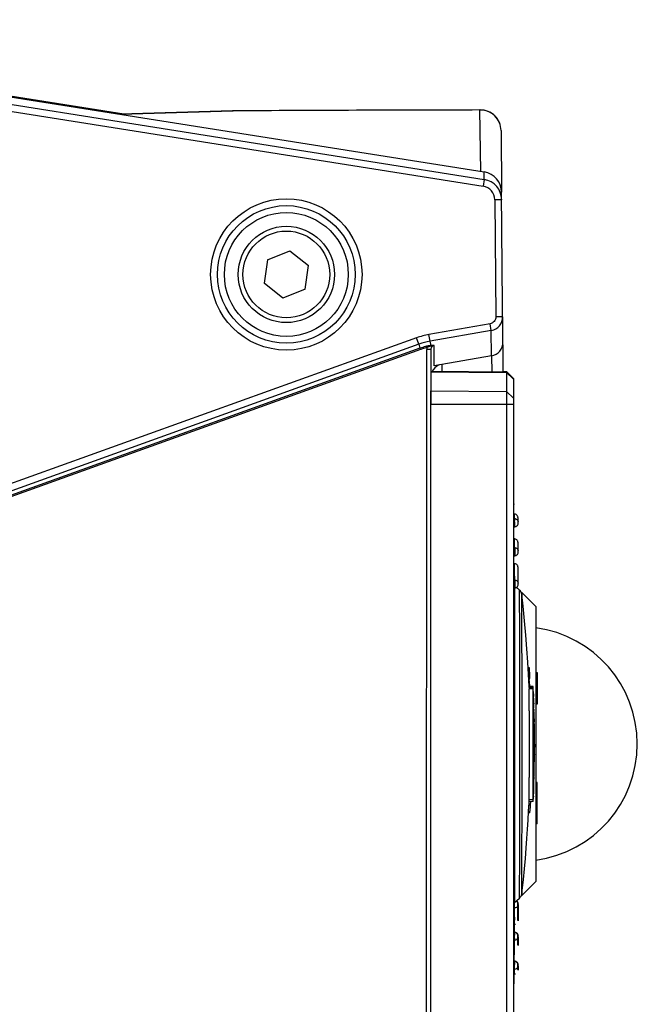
# Model space of a CAD drawing. Header units: millimetres. Extents: x 0 to 420, y 0 to 297.
# Tile 129 of 136: x 354.47 to 363.45, y 186.62 to 200.92. Entities that reach past the tile are written whole.
import ezdxf

# ---------------------------------------------------------------- set-up
doc = ezdxf.new("R2010")
doc.units = ezdxf.units.MM
doc.header["$LTSCALE"] = 23.1
doc.layers.get('0').update_dxf_attribs({"linetype": 'CONTINUOUS'})
doc.layers.add('02___PRT_ALL_AXES', color=7, linetype='CONTINUOUS')

msp = doc.modelspace()

# ---------------------------------------------------------------- linework, layer by layer
at = {"color": 7, "linetype": 'Continuous'}
for p, q in [((347.275, 200.924), (361.2201, 198.7121)), ((347.271, 200.8154), (361.2211, 198.6026)), ((347.2553, 200.7167), (361.2054, 198.5039)), ((355.9842, 199.5522), (350.136, 200.4784)), ((355.933, 199.5495), (357.5666, 199.5991)), ((357.5645, 199.5992), (355.9332, 199.5507)), ((355.9332, 199.5507), (357.5666, 199.5991)), ((357.5645, 199.5992), (357.5666, 199.5991)), ((357.5666, 199.5991), (357.5722, 199.5994)), ((361.1585, 199.6119), (361.1646, 199.6121)), ((361.1728, 198.7196), (361.1585, 199.6119)), ((361.4651, 199.3148), (361.473, 198.4181)), ((361.2211, 198.6026), (361.2054, 198.5039)), ((361.2211, 198.6026), (361.2201, 198.7121)), ((361.4741, 198.3088), (361.3741, 198.3079)), ((361.3741, 198.3079), (361.3885, 196.606)), ((361.4916, 196.2408), (361.4731, 198.4181)), ((358.0731, 197.437), (358.0232, 197.0942)), ((358.0731, 197.437), (358.395, 197.5651)), ((358.395, 197.5651), (358.6669, 197.3505)), ((358.6169, 197.0077), (358.6669, 197.3505)), ((358.2951, 196.8795), (358.0232, 197.0942)), ((358.6169, 197.0077), (358.2951, 196.8795)), ((361.4885, 196.6068), (361.3885, 196.606)), ((361.4958, 195.8008), (361.4888, 196.6068)), ((361.3058, 196.5058), (360.4179, 196.3495)), ((361.323, 196.4081), (361.3058, 196.5058)), ((360.2376, 196.3016), (354.2025, 194.1305)), ((360.2712, 196.2082), (360.2376, 196.3016)), ((360.4351, 196.2517), (360.4179, 196.3495)), ((361.323, 196.4081), (360.4351, 196.2517)), ((361.3261, 196.0406), (361.323, 196.4081)), ((360.2712, 196.2082), (354.2361, 194.0371)), ((360.2869, 196.1493), (354.2822, 193.9892)), ((360.2712, 196.2082), (360.2869, 196.1493)), ((360.2869, 196.1493), (360.2936, 196.1306)), ((360.3915, 196.1805), (360.3833, 196.1785)), ((360.3833, 196.1785), (360.388, 196.1592)), ((360.4515, 196.19), (360.4351, 196.2517)), ((360.4944, 195.8941), (360.4945, 196.1918)), ((360.2936, 196.1306), (354.2889, 193.9705)), ((360.3805, 177.3814), (360.3848, 196.1313)), ((360.4448, 196.1313), (360.3848, 196.1313)), ((360.4448, 196.1313), (360.4446, 195.3333)), ((361.3261, 196.0406), (360.4944, 195.8941)), ((361.3267, 196.0408), (361.3288, 195.8031)), ((360.6103, 195.8094), (360.6103, 195.9145)), ((361.5459, 195.8012), (360.445, 195.8108)), ((360.445, 195.8094), (361.5459, 195.7998)), ((361.4957, 195.8108), (361.545, 195.8108)), ((361.545, 195.8094), (361.4957, 195.8094)), ((361.645, 195.7108), (361.545, 195.8108)), ((361.545, 195.8108), (361.545, 195.8012)), ((361.645, 195.7101), (361.545, 195.8094)), ((361.645, 195.7012), (361.5459, 195.8012)), ((361.5459, 195.8012), (361.5459, 177.1097)), ((361.645, 195.7006), (361.5459, 195.7998)), ((361.645, 195.7108), (361.645, 177.2001)), ((360.445, 195.5318), (361.5459, 195.5223)), ((360.445, 177.1001), (360.445, 195.5318)), ((361.645, 195.423), (361.5459, 195.5223)), ((361.645, 195.3333), (360.445, 195.3333)), ((361.6525, 193.8783), (361.6525, 193.879)), ((361.6525, 193.8771), (361.6525, 193.8783)), ((361.6526, 193.8742), (361.6525, 193.8771)), ((361.6526, 193.8632), (361.6526, 193.8742)), ((361.6527, 193.8429), (361.6526, 193.8632)), ((361.6614, 193.7388), (361.6514, 193.7388)), ((361.6528, 193.8363), (361.6527, 193.8429)), ((361.6528, 193.8316), (361.6528, 193.8363)), ((361.6528, 193.8266), (361.6528, 193.8316)), ((361.6528, 193.8213), (361.6528, 193.8266)), ((361.6528, 193.8157), (361.6528, 193.8213)), ((361.6528, 193.8098), (361.6528, 193.8157)), ((361.6626, 193.675), (361.6526, 193.675)), ((361.6531, 193.666), (361.653, 193.7035)), ((361.6548, 191.6724), (361.6531, 193.6659)), ((361.6626, 193.675), (361.6624, 193.6945)), ((361.6626, 193.675), (361.6626, 193.6495)), ((361.6626, 193.6279), (361.6626, 193.6046)), ((361.7116, 193.6883), (361.7115, 193.6895)), ((361.7117, 193.687), (361.7116, 193.6883)), ((361.7117, 193.6855), (361.7117, 193.687)), ((361.7118, 193.6831), (361.7117, 193.6855)), ((361.7119, 193.6792), (361.7118, 193.6831)), ((361.712, 193.6717), (361.7119, 193.6792)), ((361.7122, 193.6586), (361.712, 193.6717)), ((361.7125, 193.6264), (361.7122, 193.6586)), ((361.7125, 193.6264), (361.7125, 193.626)), ((361.7125, 193.6062), (361.7126, 193.6142)), ((361.7125, 193.6063), (361.7125, 193.6062)), ((361.6525, 193.5562), (361.6625, 193.5562)), ((361.6614, 193.379), (361.6514, 193.379)), ((361.7116, 193.3282), (361.7115, 193.3295)), ((361.7116, 193.327), (361.7116, 193.3282)), ((361.7117, 193.3248), (361.7116, 193.327)), ((361.7118, 193.3214), (361.7117, 193.3248)), ((361.7119, 193.3161), (361.7118, 193.3214)), ((361.7121, 193.3047), (361.7119, 193.3161)), ((361.7121, 193.3012), (361.7121, 193.3047)), ((361.7125, 193.2626), (361.7121, 193.3012)), ((361.6629, 193.2531), (361.6529, 193.2531)), ((361.6529, 193.1357), (361.6629, 193.1357)), ((361.6629, 193.2531), (361.663, 193.1786)), ((361.7127, 193.2352), (361.7125, 193.2626)), ((361.7129, 193.2052), (361.7127, 193.2352)), ((361.7129, 193.2039), (361.7129, 193.2052)), ((361.7129, 193.1856), (361.7129, 193.1928)), ((361.7129, 193.186), (361.7129, 193.1856)), ((361.6614, 193.019), (361.6536, 193.019)), ((361.6628, 192.9002), (361.6627, 192.9134)), ((361.6633, 192.7834), (361.6628, 192.9002)), ((361.7116, 192.9681), (361.7115, 192.9694)), ((361.7116, 192.9666), (361.7116, 192.9681)), ((361.7117, 192.9642), (361.7116, 192.9666)), ((361.7118, 192.9601), (361.7117, 192.9642)), ((361.7119, 192.9522), (361.7118, 192.9601)), ((361.7121, 192.9435), (361.7119, 192.9522)), ((361.7124, 192.905), (361.7121, 192.9435)), ((361.7127, 192.8681), (361.7124, 192.905)), ((361.7128, 192.8553), (361.7127, 192.8681)), ((361.7128, 192.8417), (361.7128, 192.8553)), ((361.6533, 192.7834), (361.6633, 192.7834)), ((361.6633, 192.7834), (361.6634, 192.7042)), ((361.7129, 192.8272), (361.7128, 192.8417)), ((361.713, 192.8172), (361.7129, 192.8272)), ((361.713, 192.8068), (361.713, 192.8172)), ((361.7131, 192.7961), (361.713, 192.8068)), ((361.7132, 192.7679), (361.7131, 192.7794)), ((361.7132, 192.7561), (361.7132, 192.7679)), ((361.7133, 192.738), (361.7132, 192.7561)), ((361.7133, 192.7363), (361.7133, 192.7378)), ((361.7133, 192.7195), (361.7133, 192.7186)), ((361.6533, 192.6687), (361.6633, 192.6687)), ((361.6633, 192.6641), (361.6632, 192.6699)), ((361.7335, 192.6371), (361.688, 192.6776)), ((361.7335, 192.636), (361.6887, 192.6759)), ((361.7335, 192.637), (361.7335, 192.6371)), ((361.7595, 192.6001), (361.7574, 192.6051)), ((361.759, 192.6001), (361.769, 192.6001)), ((361.969, 192.4001), (361.769, 192.6001)), ((361.769, 192.6001), (361.769, 192.5488)), ((361.969, 192.4001), (361.969, 188.4001)), ((361.6659, 191.7303), (361.6651, 192.209)), ((361.6659, 191.718), (361.6659, 191.7303)), ((361.6659, 191.7136), (361.6659, 191.718)), ((361.6659, 191.6734), (361.6659, 191.7137)), ((361.8764, 191.5084), (361.8587, 191.5084)), ((361.969, 191.4401), (361.989, 191.4401)), ((361.989, 191.4401), (361.989, 190.9763)), ((361.885, 191.3503), (361.8673, 191.3503)), ((361.8702, 191.3504), (361.8733, 191.3298)), ((361.8702, 191.3504), (361.8733, 191.3298)), ((361.8742, 191.2035), (361.872, 191.2036)), ((361.8742, 191.2035), (361.872, 191.2036)), ((361.9328, 191.2333), (361.8727, 191.2333)), ((361.873, 191.2333), (361.8728, 191.237)), ((361.9331, 191.2212), (361.873, 191.2212)), ((361.873, 191.2212), (361.8732, 191.214)), ((361.8732, 191.214), (361.8736, 191.203)), ((361.9321, 191.2012), (361.8742, 191.2035)), ((361.8867, 191.2352), (361.8869, 191.2333)), ((361.9324, 191.1011), (361.9321, 191.2012)), ((361.9331, 191.2212), (361.933, 191.2233)), ((361.9331, 191.2212), (361.933, 191.2233)), ((361.9332, 191.2176), (361.9331, 191.2212)), ((361.9335, 191.2066), (361.9332, 191.2176)), ((361.9338, 191.1993), (361.9335, 191.2066)), ((361.9353, 191.1588), (361.9351, 191.165)), ((361.9361, 191.1404), (361.9353, 191.1588)), ((361.9365, 191.1281), (361.9361, 191.1404)), ((361.989, 191.1728), (361.969, 191.1728)), ((361.9328, 190.8794), (361.9324, 191.1011)), ((361.9378, 191.0961), (361.9354, 191.0961)), ((361.9392, 191.0616), (361.9355, 191.0616)), ((361.9408, 191.022), (361.9356, 191.022)), ((361.9416, 191.0046), (361.9357, 191.0046)), ((361.9421, 190.9945), (361.9357, 190.9945)), ((361.9422, 190.9918), (361.9357, 190.9918)), ((361.9365, 191.1281), (361.9376, 191.1015)), ((361.9376, 191.1015), (361.9381, 191.0903)), ((361.9388, 191.0731), (361.9381, 191.0903)), ((361.9395, 191.0549), (361.9388, 191.0731)), ((361.9412, 190.9918), (361.9415, 190.983)), ((361.9417, 191.0029), (361.9416, 191.0046)), ((361.8726, 190.8827), (361.8728, 190.399)), ((361.9329, 190.7928), (361.9328, 190.8794)), ((361.9415, 190.983), (361.9357, 190.983)), ((361.9357, 190.9687), (361.9424, 190.9687)), ((361.9437, 190.9245), (361.9358, 190.9245)), ((361.9435, 190.9217), (361.9358, 190.9217)), ((361.9445, 190.9016), (361.9358, 190.9016)), ((361.9358, 190.9003), (361.9359, 190.8799)), ((361.9445, 190.8895), (361.9358, 190.8895)), ((361.9359, 190.8799), (361.9359, 190.8269)), ((361.943, 190.8793), (361.9359, 190.8797)), ((361.943, 190.8793), (361.9359, 190.8797)), ((361.9433, 190.9393), (361.9424, 190.9687)), ((361.9431, 190.7856), (361.943, 190.8793)), ((361.9437, 190.9245), (361.9433, 190.9393)), ((361.9435, 190.9217), (361.9435, 190.9222)), ((361.9446, 190.8859), (361.9445, 190.8895)), ((361.9454, 190.8389), (361.9448, 190.8676)), ((361.989, 190.9763), (361.969, 190.9763)), ((361.9329, 190.7867), (361.9329, 190.7928)), ((361.933, 190.399), (361.9329, 190.7867)), ((361.9359, 190.8269), (361.936, 190.7479)), ((361.936, 190.7479), (361.9361, 190.399)), ((361.9434, 190.399), (361.9431, 190.7856)), ((361.9479, 190.7299), (361.9452, 190.7299)), ((361.9457, 190.827), (361.9454, 190.8389)), ((361.9462, 190.8025), (361.9457, 190.827)), ((361.9465, 190.791), (361.9462, 190.8025)), ((361.9471, 190.7644), (361.9465, 190.791)), ((361.9471, 190.7644), (361.9476, 190.7414)), ((361.9476, 190.7414), (361.9481, 190.7231)), ((361.9488, 190.6903), (361.9452, 190.6903)), ((361.9493, 190.6728), (361.9452, 190.6728)), ((361.9496, 190.6628), (361.9453, 190.6628)), ((361.9496, 190.66), (361.9453, 190.66)), ((361.9488, 190.6513), (361.9453, 190.6513)), ((361.9495, 190.637), (361.9453, 190.637)), ((361.9492, 190.6195), (361.9453, 190.6195)), ((361.9488, 190.6513), (361.9487, 190.66)), ((361.9488, 190.6513), (361.9488, 190.6558)), ((361.9493, 190.6711), (361.9493, 190.6728)), ((361.9493, 190.6711), (361.9493, 190.6728)), ((361.9497, 190.6219), (361.9495, 190.637)), ((361.9497, 190.6219), (361.9496, 190.6294)), ((361.7374, 190.399), (361.7374, 190.4394)), ((361.7702, 190.399), (361.7702, 190.4383)), ((361.8729, 190.399), (361.8726, 189.9154)), ((361.9329, 190.0113), (361.933, 190.399)), ((361.9361, 190.399), (361.936, 190.0502)), ((361.9431, 190.0187), (361.9434, 190.399)), ((361.9454, 190.3541), (361.9505, 190.3541)), ((361.9505, 190.399), (361.9505, 190.3541)), ((361.9505, 190.399), (361.9505, 190.3541)), ((361.9506, 190.3504), (361.9505, 190.3541)), ((361.9506, 190.3504), (361.9505, 190.3541)), ((361.9511, 190.2949), (361.9512, 190.3037)), ((361.9511, 190.2949), (361.9512, 190.3037)), ((361.9502, 190.2482), (361.9453, 190.2482)), ((361.9498, 190.2263), (361.9453, 190.2263)), ((361.9494, 190.1919), (361.9453, 190.1919)), ((361.9506, 190.2602), (361.9454, 190.2602)), ((361.9494, 190.1919), (361.9495, 190.2036)), ((361.9495, 190.2036), (361.9498, 190.2207)), ((361.9498, 190.2207), (361.9498, 190.2263)), ((361.9502, 190.2482), (361.9501, 190.2409)), ((361.9505, 190.2583), (361.9506, 190.2602)), ((361.9505, 190.2583), (361.9506, 190.2602)), ((361.9328, 189.9172), (361.9329, 190.0052)), ((361.9329, 190.0052), (361.9329, 190.0113)), ((361.936, 190.0502), (361.9359, 189.9712)), ((361.943, 189.9249), (361.9431, 190.0111)), ((361.9431, 190.0111), (361.9431, 190.0187)), ((361.9466, 190.015), (361.9473, 190.0474)), ((361.9467, 190.0088), (361.9466, 190.015)), ((361.9467, 190.0088), (361.9466, 190.015)), ((361.9324, 189.6969), (361.9328, 189.9172)), ((361.9358, 189.8978), (361.9353, 189.6775)), ((361.9359, 189.9177), (361.9358, 189.8978)), ((361.9439, 189.8945), (361.9358, 189.8945)), ((361.9429, 189.8602), (361.9358, 189.8602)), ((361.9359, 189.9712), (361.9359, 189.9177)), ((361.9359, 189.918), (361.943, 189.9183)), ((361.9447, 189.9165), (361.9359, 189.9165)), ((361.9429, 189.8602), (361.9432, 189.8717)), ((361.943, 189.9183), (361.943, 189.925)), ((361.9432, 189.8717), (361.9437, 189.8888)), ((361.9437, 189.8888), (361.9439, 189.8945)), ((361.9439, 189.8945), (361.9442, 189.9019)), ((361.9451, 189.9285), (361.9458, 189.9423)), ((361.9452, 189.9265), (361.9453, 189.9285)), ((361.9452, 189.9265), (361.9453, 189.9285)), ((361.9463, 189.9567), (361.9465, 189.9646)), ((361.9463, 189.9567), (361.9465, 189.9646)), ((361.9465, 189.9646), (361.9466, 189.9713)), ((361.9382, 189.7143), (361.937, 189.6833)), ((361.9382, 189.7143), (361.937, 189.6833)), ((361.989, 189.8401), (361.969, 189.8401)), ((361.989, 189.2401), (361.989, 189.8401)), ((361.9314, 189.5648), (361.8714, 189.5648)), ((361.872, 189.5945), (361.8743, 189.5945)), ((361.8722, 189.5447), (361.8743, 189.5944)), ((361.8743, 189.5945), (361.9321, 189.5968)), ((361.891, 189.5648), (361.8889, 189.5168)), ((361.8908, 189.5591), (361.8889, 189.5168)), ((361.9321, 189.5968), (361.9324, 189.6969)), ((361.9364, 189.6436), (361.936, 189.6329)), ((361.8708, 189.5168), (361.8889, 189.5168)), ((361.8748, 189.3979), (361.8649, 189.3979)), ((361.989, 189.2401), (361.969, 189.2401)), ((361.969, 188.4001), (361.769, 188.2001)), ((361.6628, 188.0991), (361.7335, 188.162)), ((361.76, 188.2001), (361.769, 188.2001)), ((361.769, 188.2483), (361.769, 188.2001)), ((361.6514, 188.099), (361.645, 188.099)), ((361.6498, 187.1332), (361.6489, 188.0991)), ((361.6494, 188.0992), (361.6494, 188.0949)), ((361.6494, 188.0949), (361.6494, 188.082)), ((361.6494, 188.082), (361.6495, 188.0157)), ((361.6595, 188.0157), (361.6495, 188.0157)), ((361.6495, 188.0157), (361.6498, 187.9316)), ((361.6514, 188.0991), (361.6628, 188.0991)), ((361.6594, 188.0993), (361.6594, 188.0949)), ((361.6594, 188.0442), (361.6594, 188.0949)), ((361.6595, 188.0157), (361.6594, 188.0442)), ((361.6598, 187.9445), (361.6595, 188.0157)), ((361.695, 188.1192), (361.6894, 188.1228)), ((361.7027, 188.1113), (361.695, 188.1192)), ((361.7096, 188.0671), (361.7095, 188.0807)), ((361.7095, 188.0746), (361.7095, 188.0804)), ((361.7095, 188.0798), (361.7095, 188.0796)), ((361.7095, 188.0796), (361.7095, 188.0786)), ((361.7095, 188.0786), (361.7095, 188.0741)), ((361.7095, 188.0741), (361.7096, 188.0597)), ((361.7096, 188.0507), (361.7096, 188.0671)), ((361.7096, 188.0597), (361.7099, 187.9994)), ((361.7097, 188.0352), (361.7096, 188.0507)), ((361.7098, 188.0136), (361.7097, 188.0352)), ((361.7099, 187.9941), (361.7098, 188.0136)), ((361.7099, 187.9994), (361.7099, 187.9964)), ((361.7099, 187.9964), (361.7102, 187.935)), ((361.71, 187.9763), (361.7099, 187.9941)), ((361.7133, 188.0805), (361.7121, 188.0913)), ((361.7129, 187.9615), (361.713, 187.9865)), ((361.713, 188.0002), (361.7131, 188.0225)), ((361.713, 187.9865), (361.713, 188.0002)), ((361.7131, 188.0225), (361.7133, 188.0612)), ((361.7132, 188.0597), (361.7133, 188.0741)), ((361.7133, 188.0796), (361.7133, 188.0805)), ((361.7133, 188.0741), (361.7133, 188.0796)), ((361.7133, 188.077), (361.7133, 188.0746)), ((361.7133, 188.0629), (361.7133, 188.0614)), ((361.7133, 188.0612), (361.7133, 188.0614)), ((361.6498, 187.9316), (361.65, 187.8978)), ((361.66, 187.899), (361.6598, 187.9445)), ((361.6601, 187.8858), (361.66, 187.899)), ((361.7102, 187.935), (361.7103, 187.9329)), ((361.7107, 187.8863), (361.7104, 187.9202)), ((361.7106, 187.8876), (361.7106, 187.8871)), ((361.7106, 187.8869), (361.711, 187.8605)), ((361.7107, 187.8795), (361.7107, 187.8863)), ((361.7109, 187.8658), (361.7107, 187.8795)), ((361.711, 187.8601), (361.7109, 187.8658)), ((361.7111, 187.857), (361.711, 187.8601)), ((361.7111, 187.8553), (361.7111, 187.857)), ((361.7112, 187.8546), (361.7111, 187.8553)), ((361.7112, 187.8542), (361.7112, 187.8546)), ((361.7124, 187.8957), (361.7127, 187.9395)), ((361.7127, 187.9395), (361.7129, 187.9615)), ((361.6514, 187.7801), (361.6614, 187.7801)), ((361.6536, 187.7801), (361.6535, 187.6635)), ((361.6611, 187.7868), (361.6604, 187.8397)), ((361.6498, 187.6438), (361.6498, 187.6328)), ((361.6498, 187.6328), (361.6499, 187.5459)), ((361.6599, 187.6635), (361.6499, 187.6635)), ((361.6599, 187.6495), (361.6598, 187.6204)), ((361.6598, 187.5772), (361.6598, 187.6204)), ((361.6598, 187.5772), (361.6599, 187.546)), ((361.71, 187.5986), (361.7099, 187.6137)), ((361.7099, 187.6131), (361.7099, 187.6119)), ((361.7099, 187.6064), (361.7099, 187.6131)), ((361.7099, 187.6119), (361.71, 187.6055)), ((361.7099, 187.594), (361.7099, 187.6064)), ((361.71, 187.6055), (361.7103, 187.5607)), ((361.7102, 187.5658), (361.71, 187.5986)), ((361.7105, 187.5323), (361.7102, 187.5658)), ((361.7129, 187.6135), (361.7117, 187.6244)), ((361.7129, 187.594), (361.7122, 187.5014)), ((361.7125, 187.5595), (361.7129, 187.6055)), ((361.7125, 187.5343), (361.7129, 187.5937)), ((361.7129, 187.6135), (361.7129, 187.609)), ((361.7129, 187.6131), (361.7129, 187.6135)), ((361.7129, 187.6055), (361.7129, 187.6131)), ((361.7129, 187.609), (361.7129, 187.6064)), ((361.7129, 187.5952), (361.7129, 187.594)), ((361.7129, 187.5937), (361.7129, 187.594)), ((361.6499, 187.5459), (361.6599, 187.546)), ((361.6499, 187.5459), (361.6499, 187.5393)), ((361.6499, 187.5393), (361.6506, 187.4518)), ((361.6514, 187.4201), (361.6614, 187.4201)), ((361.6533, 187.4201), (361.6531, 187.243)), ((361.6599, 187.5397), (361.6599, 187.546)), ((361.7106, 187.5275), (361.7105, 187.5323)), ((361.7108, 187.5088), (361.7106, 187.5275)), ((361.7106, 187.5224), (361.7107, 187.5212)), ((361.7107, 187.5212), (361.7107, 187.5199)), ((361.7107, 187.5199), (361.711, 187.4991)), ((361.711, 187.5014), (361.7108, 187.5088)), ((361.711, 187.4979), (361.711, 187.5014)), ((361.7111, 187.496), (361.711, 187.4979)), ((361.7111, 187.4951), (361.7111, 187.496)), ((361.7112, 187.4945), (361.7111, 187.4951)), ((361.6502, 187.2074), (361.6503, 187.1241)), ((361.6603, 187.243), (361.6503, 187.243)), ((361.6602, 187.2252), (361.6601, 187.1945)), ((361.6602, 187.1566), (361.6601, 187.1945)), ((361.6603, 187.1241), (361.6602, 187.1566)), ((361.7103, 187.1934), (361.7103, 187.1932)), ((361.7104, 187.1773), (361.7103, 187.1932)), ((361.7103, 187.1849), (361.7103, 187.1929)), ((361.7103, 187.1928), (361.7103, 187.1916)), ((361.7103, 187.1732), (361.7103, 187.1849)), ((361.7107, 187.1582), (361.7104, 187.1773)), ((361.7106, 187.1595), (361.7107, 187.1581)), ((361.7108, 187.1465), (361.7107, 187.1582)), ((361.7107, 187.1581), (361.7107, 187.1567)), ((361.7107, 187.1567), (361.711, 187.1387)), ((361.711, 187.1407), (361.7108, 187.1465)), ((361.711, 187.1381), (361.711, 187.1407)), ((361.7111, 187.1362), (361.711, 187.1381)), ((361.7111, 187.1354), (361.7111, 187.1362)), ((361.7111, 187.1348), (361.7111, 187.1354)), ((361.7125, 187.193), (361.7114, 187.2038)), ((361.7118, 187.1373), (361.7122, 187.1581)), ((361.7124, 187.1532), (361.7125, 187.1732)), ((361.7125, 187.1928), (361.7125, 187.193)), ((361.7125, 187.193), (361.7126, 187.1877)), ((361.7126, 187.1877), (361.7126, 187.1849)), ((361.6603, 187.1241), (361.6503, 187.1241)), ((361.6514, 187.0603), (361.6614, 187.0603)), ((361.6529, 187.0461), (361.6526, 186.9348)), ((361.6528, 186.9848), (361.6528, 186.9906)), ((361.6528, 186.9793), (361.6528, 186.9848)), ((361.653, 187.0598), (361.6529, 187.0461)), ((361.6608, 187.0762), (361.6603, 187.1241)), ((361.6614, 187.0601), (361.6614, 187.0603)), ((361.6504, 186.9201), (361.6525, 186.9201)), ((361.6525, 186.9209), (361.6527, 186.9459)), ((361.6526, 186.9348), (361.6525, 186.9239)), ((361.6527, 186.9584), (361.6528, 186.9647)), ((361.6527, 186.9526), (361.6527, 186.9584)), ((361.6527, 186.9459), (361.6527, 186.9526)), ((361.6528, 186.9742), (361.6528, 186.9793)), ((361.6528, 186.9693), (361.6528, 186.9742)), ((361.6528, 186.9647), (361.6528, 186.9693))]:
    msp.add_line(p, q, dxfattribs=at)
for points in [[(361.1646, 199.6121), (360.6495, 199.6111), (360.0074, 199.6094), (359.3648, 199.6073), (358.7217, 199.6048), (358.0782, 199.6019), (357.5722, 199.5994)], [(361.6525, 193.879), (361.6525, 193.8793), (361.6525, 193.8796), (361.6524, 193.8799), (361.6524, 193.8805), (361.6523, 193.8814), (361.6521, 193.8829), (361.6514, 193.8853), (361.6503, 193.8879), (361.6488, 193.8906), (361.6467, 193.8931), (361.645, 193.8945)], [(361.6529, 193.8005), (361.6529, 193.8037), (361.6528, 193.8098)], [(361.6529, 193.7905), (361.6529, 193.7939), (361.6529, 193.8005)], [(361.6529, 193.7799), (361.6529, 193.7835), (361.6529, 193.7905)], [(361.6529, 193.7686), (361.6529, 193.7724), (361.6529, 193.7799)], [(361.6529, 193.7527), (361.6529, 193.7567), (361.6529, 193.7608), (361.6529, 193.7686)], [(361.653, 193.7357), (361.653, 193.74), (361.653, 193.7443), (361.6529, 193.7527)], [(361.653, 193.7176), (361.653, 193.7222), (361.653, 193.7268), (361.653, 193.7357)], [(361.653, 193.7035), (361.653, 193.7083), (361.653, 193.7176)], [(361.7115, 193.6895), (361.7115, 193.6902), (361.7115, 193.6908), (361.7114, 193.6915), (361.7114, 193.6923), (361.7113, 193.6932), (361.7112, 193.6942), (361.711, 193.6957), (361.7106, 193.6977), (361.7099, 193.701), (361.7083, 193.7062), (361.7054, 193.7126), (361.7008, 193.7198), (361.6942, 193.7268), (361.6856, 193.7327), (361.6752, 193.737), (361.6635, 193.739), (361.6614, 193.739)], [(361.6754, 193.5578), (361.6852, 193.5616), (361.6943, 193.5675), (361.7019, 193.5753), (361.7077, 193.5847), (361.7114, 193.5953), (361.7125, 193.6061)], [(361.6625, 193.5561), (361.6654, 193.5562), (361.6754, 193.5578)], [(361.7115, 193.3295), (361.7115, 193.3301), (361.7115, 193.3307), (361.7114, 193.3313), (361.7114, 193.332), (361.7113, 193.3329), (361.7112, 193.3338), (361.711, 193.3352), (361.7108, 193.3371), (361.7101, 193.3402), (361.7086, 193.3454), (361.7058, 193.352), (361.7011, 193.3594), (361.6943, 193.3667), (361.6856, 193.3727), (361.6754, 193.377), (361.6639, 193.3789), (361.6614, 193.379)], [(361.6629, 193.1356), (361.6657, 193.1357), (361.6757, 193.1373)], [(361.6757, 193.1373), (361.6856, 193.141), (361.6946, 193.1469), (361.7023, 193.1548), (361.7081, 193.1642), (361.7117, 193.1748), (361.7129, 193.1856)], [(361.7115, 192.9694), (361.7115, 192.9701), (361.7115, 192.9708), (361.7114, 192.9715), (361.7113, 192.9724), (361.7112, 192.9735), (361.7111, 192.9751), (361.7107, 192.9777), (361.7098, 192.9815), (361.7079, 192.9873), (361.7047, 192.994), (361.6999, 193.0009), (361.6933, 193.0075), (361.685, 193.0131), (361.675, 193.0171), (361.6639, 193.019), (361.6614, 193.019)], [(361.6761, 192.6703), (361.686, 192.6741), (361.695, 192.68), (361.7027, 192.6878), (361.7085, 192.6972), (361.7121, 192.7078), (361.7133, 192.7186)], [(361.7131, 192.7794), (361.7131, 192.785), (361.7131, 192.7961)], [(361.6633, 192.6686), (361.6661, 192.6687), (361.6761, 192.6703)], [(361.7574, 192.6051), (361.7524, 192.6144), (361.746, 192.6238), (361.7381, 192.6327), (361.7335, 192.6371)], [(361.7665, 192.5725), (361.7662, 192.5746), (361.7653, 192.5799), (361.7638, 192.5866), (361.7612, 192.5948), (361.7575, 192.6039), (361.7524, 192.6133), (361.746, 192.6226), (361.7382, 192.6316), (361.7335, 192.636)], [(361.8728, 191.237), (361.8644, 191.4099), (361.8539, 191.5904), (361.8409, 191.7818), (361.8252, 191.9822), (361.8066, 192.1901), (361.785, 192.4047), (361.7664, 192.5725)], [(361.7717, 188.2718), (361.789, 188.4306), (361.8045, 188.586), (361.8185, 188.7376), (361.8308, 188.8846), (361.8417, 189.0268), (361.8511, 189.1636), (361.8593, 189.2954), (361.8662, 189.4224), (361.8722, 189.5447)], [(361.7335, 188.162), (361.737, 188.1653), (361.7446, 188.1737), (361.751, 188.1825), (361.7562, 188.1915), (361.7602, 188.2005), (361.7631, 188.2088), (361.7649, 188.2159), (361.7659, 188.2215), (361.7664, 188.2249), (361.7717, 188.2718)], [(361.7041, 188.1031), (361.7034, 188.1045), (361.7026, 188.1059), (361.7017, 188.1073), (361.7008, 188.1087), (361.6998, 188.1101), (361.6988, 188.1115), (361.6977, 188.1128), (361.6965, 188.1141), (361.6953, 188.1155), (361.694, 188.1167), (361.6926, 188.118), (361.6912, 188.1192), (361.6897, 188.1204), (361.6881, 188.1215), (361.688, 188.1216)], [(361.7121, 188.0913), (361.7085, 188.1019), (361.7027, 188.1113)], [(361.7095, 188.0807), (361.7095, 188.0813), (361.7095, 188.0823), (361.7094, 188.0835), (361.7093, 188.0848), (361.7092, 188.0861), (361.709, 188.0875), (361.7088, 188.0888), (361.7086, 188.0902), (361.7083, 188.0916), (361.7079, 188.093), (361.7075, 188.0945), (361.7071, 188.0959), (361.7066, 188.0974), (361.706, 188.0988), (361.7055, 188.1002), (361.7048, 188.1017), (361.7041, 188.1031)], [(361.7104, 187.9202), (361.71, 187.9707), (361.71, 187.9763)], [(361.7112, 187.8542), (361.7112, 187.8541), (361.7112, 187.8541), (361.7112, 187.8542)], [(361.6614, 187.7801), (361.6636, 187.7802), (361.6747, 187.782)], [(361.7099, 187.6137), (361.7099, 187.6145), (361.7099, 187.6155), (361.7098, 187.6167), (361.7097, 187.618), (361.7096, 187.6194), (361.7094, 187.6207), (361.7092, 187.6221), (361.7089, 187.6235), (361.7086, 187.625), (361.7082, 187.6264), (361.7078, 187.6279), (361.7074, 187.6294), (361.7068, 187.6308), (361.7063, 187.6323), (361.7056, 187.6338), (361.705, 187.6352), (361.7043, 187.6367), (361.7035, 187.6381), (361.7026, 187.6395), (361.7017, 187.641), (361.7008, 187.6424), (361.6998, 187.6438), (361.6987, 187.6451), (361.6975, 187.6465), (361.6963, 187.6478), (361.695, 187.6492), (361.6937, 187.6504), (361.6922, 187.6517), (361.6907, 187.6529), (361.6892, 187.6541), (361.6875, 187.6552), (361.6858, 187.6563), (361.6841, 187.6573), (361.6822, 187.6583), (361.6803, 187.6592), (361.6784, 187.66), (361.6764, 187.6608), (361.6743, 187.6614), (361.6722, 187.662), (361.67, 187.6625), (361.6678, 187.6629), (361.6655, 187.6632), (361.6632, 187.6634), (361.6608, 187.6635), (361.6599, 187.6635)], [(361.6946, 187.6522), (361.6856, 187.6581), (361.6757, 187.6619), (361.6657, 187.6635), (361.6629, 187.6635)], [(361.7117, 187.6244), (361.7081, 187.635), (361.7023, 187.6444), (361.6946, 187.6522)], [(361.7112, 187.4944), (361.7112, 187.4943), (361.7112, 187.4943), (361.7112, 187.4943), (361.7112, 187.4945)], [(361.7103, 187.1933), (361.7103, 187.1941), (361.7102, 187.195), (361.7102, 187.1964), (361.71, 187.1979), (361.7099, 187.1994), (361.7096, 187.2009), (361.7094, 187.2025), (361.709, 187.2041), (361.7086, 187.2057), (361.7082, 187.2073), (361.7077, 187.2089), (361.7071, 187.2105), (361.7065, 187.2121), (361.7058, 187.2136), (361.7051, 187.2152), (361.7042, 187.2168), (361.7034, 187.2184), (361.7024, 187.2199), (361.7014, 187.2214), (361.7003, 187.2229), (361.6992, 187.2244), (361.698, 187.2258), (361.6967, 187.2272), (361.6954, 187.2286), (361.694, 187.2299), (361.6926, 187.2312), (361.691, 187.2324), (361.6894, 187.2336), (361.6878, 187.2347), (361.6861, 187.2358), (361.6843, 187.2368), (361.6825, 187.2378), (361.6806, 187.2387), (361.6786, 187.2395), (361.6766, 187.2403), (361.6745, 187.2409), (361.6724, 187.2415), (361.6702, 187.242), (361.668, 187.2424), (361.6657, 187.2427), (361.6634, 187.2429), (361.6611, 187.243), (361.6603, 187.243)], [(361.6943, 187.2317), (361.6852, 187.2376), (361.6754, 187.2413), (361.6654, 187.2429), (361.6625, 187.243)], [(361.7114, 187.2038), (361.7077, 187.2144), (361.7019, 187.2238), (361.6943, 187.2317)], [(361.7112, 187.1346), (361.7111, 187.1347), (361.7111, 187.1348)], [(361.6528, 186.9906), (361.6528, 186.9936), (361.6529, 186.9999)], [(361.6529, 187.0441), (361.653, 187.0484), (361.653, 187.0527), (361.653, 187.0603)], [(361.6529, 187.032), (361.6529, 187.0359), (361.6529, 187.0441)], [(361.6529, 187.0205), (361.6529, 187.0242), (361.6529, 187.032)], [(361.6529, 187.0098), (361.6529, 187.0133), (361.6529, 187.0205)], [(361.6529, 186.9999), (361.6529, 187.0031), (361.6529, 187.0098)], [(361.6614, 187.0601), (361.6632, 187.0602), (361.6745, 187.0619)], [(361.6483, 186.9079), (361.6499, 186.9104), (361.6511, 186.913)]]:
    msp.add_lwpolyline(points, dxfattribs=at)
for radius in [1.1, 1, 0.9, 0.7, 0.63]:
    msp.add_circle((358.345, 197.2223), radius, dxfattribs=at)
for centre, radius, start, end in [((363.1099, -856.8264), 1056.4401, 90.105836, 90.3006437), ((361.1653, 199.312), 0.2999, 0.52073, 91.29795), ((361.174, 198.3063), 0.3, 0.48181, 80.98543), ((361.174, 198.3063), 0.2001, 0.47163, 80.9696), ((361.2886, 196.605), 0.1999, 279.90135, 0.50268), ((360.6077, 195.2723), 1.0938, 99.99585, 109.77652), ((360.6073, 195.2739), 0.9929, 99.9886, 109.78378), ((360.623, 195.2149), 0.9929, 104.939, 109.78395), ((360.6229, 195.2151), 0.9729, 104.93953, 108.81534), ((360.6229, 195.2151), 0.9928, 103.96941, 104.93878), ((360.6229, 195.2153), 0.9727, 103.9692, 104.93892), ((360.507, 196.1312), 0.1222, 166.75785, 179.96325), ((360.6229, 195.2152), 0.9728, 108.81582, 109.78544), ((351.6964, 193.632), 9.9662, 359.97675, 0.10079), ((361.345, 193.6238), 0.3675, 0.18052, 0.34305), ((357.4912, 193.616), 4.2213, 359.97576, 0.12088), ((358.3624, 193.1962), 3.3506, 359.94209, 0.13238), ((357.6404, 192.7287), 4.0729, 359.94114, 0.10576), ((360.9912, 192.7235), 0.7221, 359.6133, 0.08302), ((342.9801, 190.3996), 18.9288, 2.87906, 3.35807), ((354.5446, 190.2457), 7.4085, 7.67492, 8.41418), ((263.3174, 190.8339), 98.5552, 0.02841, 0.214965), ((360.1121, 191.1886), 1.7612, 1.0633, 1.45471), ((360.1115, 191.1873), 1.8219, 1.12932, 1.44464), ((274.5093, 190.8148), 87.4265, 0.056004, 0.200339), ((351.9579, 190.6339), 9.9905, 2.22636, 2.41505), ((358.569, 190.8648), 3.3755, 2.37226, 2.66887), ((360.6285, 190.9411), 1.3147, 2.32631, 2.69286), ((361.8359, 190.9876), 0.1064, 2.2248, 3.68914), ((357.9356, 190.783), 4.0109, 2.65116, 2.85925), ((360.1777, 190.8876), 1.7668, 0.06109, 0.45117), ((351.9636, 190.4764), 9.9875, 1.22703, 1.41551), ((358.5789, 190.5921), 3.3714, 1.37304, 1.66984), ((357.9369, 190.521), 4.0141, 1.68651, 1.86041), ((342.9265, 190.399), 19.024, 0.00005, 0.66399), ((360.6634, 190.6331), 1.2865, 1.3222, 1.69499), ((361.8509, 190.658), 0.0988, 1.1701, 2.74569), ((-424.1308, 190.1614), 785.7975, 359.8855175, 0.0173276), ((360.6749, 190.3102), 1.2763, 357.75684, 358.42522), ((360.6764, 190.3101), 1.2749, 359.71332, 1.81061), ((360.6762, 190.3101), 1.275, 358.42523, 359.31723), ((342.8896, 190.3996), 19.0609, 358.9412, 359.37564), ((354.792, 190.3778), 7.1594, 358.7872, 358.90433), ((360.1822, 190.3059), 1.7689, 358.12992, 358.45654), ((360.6705, 189.9938), 1.2764, 358.98974, 0.67559), ((217.6587, 190.0612), 144.214, 359.814591, 359.942106), ((342.9031, 190.3999), 19.0474, 357.93717, 358.37643), ((354.7899, 190.1709), 7.1593, 357.84723, 357.96358), ((360.6751, 189.9937), 1.2717, 357.68256, 358.33346), ((360.652, 189.6848), 1.285, 354.63974, 355.52456), ((360.6547, 189.6846), 1.2823, 355.52303, 357.68933), ((360.6642, 189.6842), 1.2729, 358.17077, 359.06244), ((360.6594, 189.6843), 1.2776, 359.06251, 359.95506), ((361.7603, 193.1478), 3.7516, 271.59722, 271.74935), ((364.7781, 188.07), 3.0686, 179.9151, 180.1617), ((361.2404, 188.077), 0.4729, 359.99904, 0.42231), ((357.6404, 188.0704), 4.0729, 359.89424, 0.05886), ((382.7377, 188.0142), 21.088, 180.31619, 180.53197), ((382.145, 188.0059), 20.4853, 180.33607, 180.46497), ((376.6445, 188.0328), 14.9346, 180.38325, 180.55503), ((362.5986, 187.8779), 0.8878, 181.12322, 181.26096), ((361.6652, 187.6125), 0.0478, 46.2809, 52.88832), ((375.4833, 187.6577), 13.7735, 180.2651, 180.65022), ((372.4332, 187.6434), 10.7232, 180.45415, 180.64643), ((352.9476, 187.6248), 8.7652, 359.32276, 359.5735), ((358.3624, 187.603), 3.3506, 359.86762, 0.05791), ((362.339, 187.5132), 0.6282, 181.28561, 181.5073), ((416.5563, 187.1425), 54.9065, 180.00971, 180.19791), ((370.3141, 187.2678), 8.6041, 180.50854, 180.72094), ((368.8546, 187.2325), 7.1446, 180.4757, 180.75587), ((362.3033, 187.1533), 0.5924, 181.41272, 181.54944), ((362.135, 187.1488), 0.4241, 181.54568, 181.76711), ((354.6863, 187.2511), 7.0265, 359.24194, 359.52472), ((361.345, 187.1754), 0.3675, 359.65695, 359.81948), ((357.4912, 187.1831), 4.2213, 359.87912, 0.02424), ((370.4113, 187.2007), 8.7614, 180.50092, 180.73241), ((361.6319, 186.9204), 0.0206, 330.19727, 344.77272)]:
    msp.add_arc(centre, radius, start, end, dxfattribs=at)
for centre, major_axis, ratio, start_param, end_param in [((361.1732, 198.4155), (-0.0026, 0.3002), 0.9993096, -1.5707963, -0.1656939), ((361.2917, 196.2391), (-0.0017, 0.2015), 0.9923398, -2.9770336, -1.5707963), ((360.645, 195.7255), (0, 0.2015), 0.9925462, 0.4124536, 1.1719647)]:
    msp.add_ellipse(centre, major_axis=major_axis, ratio=ratio, start_param=start_param, end_param=end_param, dxfattribs=at)
for points, knots in [([(361.4651, 199.3148), (361.4645, 199.3908), (361.3999, 199.5488), (361.2414, 199.612), (361.1653, 199.6121)], [0, 0, 0, 0, 0.4996478, 1, 1, 1, 1]), ([(361.3885, 196.606), (361.3887, 196.5828), (361.3723, 196.535), (361.3284, 196.5098), (361.3058, 196.5058)], [0, 0, 0, 0, 0.501672, 1, 1, 1, 1]), ([(360.4515, 196.19), (360.4495, 196.1893), (360.446, 196.1859), (360.4442, 196.1816), (360.4436, 196.1791)], [0, 0, 0, 0, 0.4448347, 1, 1, 1, 1]), ([(361.6624, 193.6945), (361.6623, 193.7009), (361.6621, 193.712), (361.662, 193.7249), (361.6617, 193.7322), (361.6618, 193.736), (361.6614, 193.7375), (361.6616, 193.739), (361.6614, 193.739)], [0, 0, 0, 0, 0.4365982, 0.7490787, 0.858628, 0.9369757, 0.9840788, 1, 1, 1, 1]), ([(361.6531, 193.6659), (361.6531, 193.6666), (361.6519, 193.6703), (361.648, 193.672), (361.6451, 193.6729)], [0, 0, 0, 0, 0.189352, 1, 1, 1, 1]), ([(361.6626, 193.6046), (361.6626, 193.5982), (361.6625, 193.5867), (361.663, 193.5716), (361.6619, 193.5621), (361.6631, 193.5572), (361.6625, 193.5562)], [0, 0, 0, 0, 0.3952915, 0.7180229, 0.9267819, 1, 1, 1, 1]), ([(361.6753, 193.6734), (361.6856, 193.6707), (361.7049, 193.6585), (361.7125, 193.6369), (361.7125, 193.6264)], [0, 0, 0, 0, 0.5023849, 1, 1, 1, 1]), ([(361.6629, 193.2531), (361.6628, 193.2714), (361.6627, 193.2969), (361.6624, 193.3283), (361.6623, 193.3461), (361.6618, 193.3596), (361.6623, 193.3703), (361.6609, 193.3748), (361.6621, 193.379), (361.6614, 193.379)], [0, 0, 0, 0, 0.4355075, 0.6072815, 0.7481881, 0.8580675, 0.9367605, 0.9841119, 1, 1, 1, 1]), ([(361.663, 193.1786), (361.663, 193.1729), (361.6627, 193.1626), (361.6636, 193.1489), (361.6619, 193.1411), (361.6637, 193.1363), (361.6629, 193.1357)], [0, 0, 0, 0, 0.4011982, 0.7231035, 0.9292181, 1, 1, 1, 1]), ([(361.6629, 193.2531), (361.6756, 193.2531), (361.7016, 193.2435), (361.7128, 193.2177), (361.7129, 193.2055)], [0, 0, 0, 0, 0.5073589, 1, 1, 1, 1]), ([(361.6627, 192.9134), (361.6626, 192.9287), (361.6625, 192.9502), (361.6622, 192.9765), (361.6622, 192.9915), (361.6617, 193.0027), (361.6622, 193.0118), (361.661, 193.0155), (361.662, 193.019), (361.6614, 193.019)], [0, 0, 0, 0, 0.4358888, 0.6077377, 0.7486029, 0.85837, 0.9369256, 0.9841602, 1, 1, 1, 1]), ([(361.6633, 192.7834), (361.6759, 192.7834), (361.7016, 192.7747), (361.7133, 192.7496), (361.7133, 192.7378)], [0, 0, 0, 0, 0.5159956, 1, 1, 1, 1]), ([(361.6634, 192.7042), (361.6634, 192.6994), (361.6635, 192.6907), (361.6632, 192.6809), (361.6635, 192.6743), (361.6629, 192.6719), (361.6641, 192.6686), (361.6633, 192.6687)], [0, 0, 0, 0, 0.4079695, 0.7282832, 0.8462347, 0.9316396, 1, 1, 1, 1]), ([(361.6651, 192.209), (361.665, 192.2623), (361.6645, 192.414), (361.6643, 192.5657), (361.6633, 192.6641)], [0, 0, 0, 0, 0.3515703, 1, 1, 1, 1]), ([(361.7374, 190.4394), (361.7374, 190.5828), (361.7374, 190.8637), (361.7372, 191.2711), (361.7368, 191.5927), (361.7365, 191.8299), (361.7363, 191.9888), (361.736, 192.1327), (361.7357, 192.2603), (361.7354, 192.3704), (361.735, 192.4621), (361.7348, 192.5264), (361.7345, 192.568), (361.7344, 192.5916), (361.7339, 192.6099), (361.7345, 192.6236), (361.733, 192.631), (361.7342, 192.6354), (361.7335, 192.636)], [0, 0, 0, 0, 0.1958495, 0.3836742, 0.5563932, 0.6350896, 0.7076405, 0.7733236, 0.8315871, 0.8819124, 0.9237809, 0.9567361, 0.9697954, 0.9805454, 0.9889634, 0.9950266, 0.9987126, 1, 1, 1, 1]), ([(361.7702, 190.4383), (361.7702, 190.709), (361.7701, 191.1017), (361.7696, 191.6017), (361.7692, 191.9193), (361.7686, 192.1809), (361.7682, 192.3592), (361.7675, 192.4669), (361.7675, 192.5195), (361.7666, 192.5525), (361.767, 192.5681), (361.7665, 192.5725)], [0, 0, 0, 0, 0.3805082, 0.5521255, 0.702809, 0.8268448, 0.9198638, 0.953523, 0.9782168, 0.993768, 1, 1, 1, 1]), ([(361.6548, 191.6724), (361.6548, 191.6591), (361.6535, 191.6048), (361.6489, 191.5506), (361.6451, 191.5098)], [0, 0, 0, 0, 0.245142, 1, 1, 1, 1]), ([(361.6666, 190.399), (361.6666, 190.5112), (361.6666, 190.936), (361.6663, 191.3607), (361.6659, 191.6734)], [0, 0, 0, 0, 0.2640287, 1, 1, 1, 1]), ([(361.7335, 188.162), (361.7343, 188.1627), (361.733, 188.1672), (361.7345, 188.1747), (361.7339, 188.1887), (361.7344, 188.2075), (361.7345, 188.2317), (361.7348, 188.2741), (361.7351, 188.34), (361.7354, 188.4337), (361.7357, 188.5463), (361.736, 188.6766), (361.7363, 188.8236), (361.7366, 188.9856), (361.7369, 189.2274), (361.7372, 189.5547), (361.7374, 189.9686), (361.7374, 190.2537), (361.7374, 190.399)], [0, 0, 0, 0, 0.0012927, 0.0049956, 0.011087, 0.019544, 0.0303434, 0.0434622, 0.0765651, 0.1186084, 0.16912, 0.2275726, 0.2934389, 0.3661469, 0.4449488, 0.6176726, 0.8051029, 1, 1, 1, 1]), ([(361.7665, 188.2255), (361.767, 188.23), (361.7666, 188.2459), (361.7675, 188.2796), (361.7675, 188.3333), (361.7682, 188.4433), (361.7686, 188.6256), (361.7692, 188.8927), (361.7696, 189.2166), (361.7701, 189.7251), (361.7702, 190.1242), (361.7702, 190.399)], [0, 0, 0, 0, 0.0062153, 0.0218001, 0.046575, 0.0803594, 0.1737092, 0.2981102, 0.449068, 0.6207229, 1, 1, 1, 1]), ([(361.8889, 189.5168), (361.8882, 189.5017), (361.8865, 189.4738), (361.8836, 189.4407), (361.8808, 189.4195), (361.8789, 189.4081), (361.8773, 189.4022), (361.8758, 189.3979), (361.8748, 189.3979)], [0, 0, 0, 0, 0.3771608, 0.6990895, 0.8230735, 0.9157602, 0.9750425, 1, 1, 1, 1]), ([(361.663, 188.1078), (361.664, 188.1587), (361.6641, 188.3199), (361.6649, 188.481), (361.6651, 188.5913)], [0, 0, 0, 0, 0.315677, 1, 1, 1, 1]), ([(361.7027, 188.0385), (361.6961, 188.0281), (361.6804, 188.0177), (361.6638, 188.0157), (361.6595, 188.0157)], [0, 0, 0, 0, 0.7397207, 1, 1, 1, 1]), ([(361.6626, 188.099), (361.6632, 188.0995), (361.6622, 188.1031), (361.663, 188.1056), (361.663, 188.1078)], [0, 0, 0, 0, 0.259819, 1, 1, 1, 1]), ([(361.7106, 187.8678), (361.7105, 187.8788), (361.71, 187.9434), (361.7097, 188.0079), (361.7095, 188.0614)], [0, 0, 0, 0, 0.1715619, 1, 1, 1, 1]), ([(361.7133, 188.0614), (361.7132, 188.0402), (361.7129, 187.9757), (361.7126, 187.9112), (361.7122, 187.8678)], [0, 0, 0, 0, 0.3273987, 1, 1, 1, 1]), ([(361.7122, 187.8875), (361.7123, 187.8975), (361.7128, 187.9549), (361.713, 188.0123), (361.7132, 188.0597)], [0, 0, 0, 0, 0.1749628, 1, 1, 1, 1]), ([(361.7122, 187.8678), (361.7121, 187.8552), (361.7114, 187.805), (361.7108, 187.8552), (361.7106, 187.8678)], [0, 0, 0, 0, 0.5000078, 1, 1, 1, 1]), ([(361.711, 187.8584), (361.7111, 187.8566), (361.7117, 187.8542), (361.7107, 187.8511), (361.7121, 187.8498), (361.7112, 187.8548), (361.712, 187.8579), (361.7117, 187.8708), (361.7121, 187.88), (361.7122, 187.8875)], [0, 0, 0, 0, 0.1148565, 0.1739406, 0.1783051, 0.2313925, 0.3402645, 0.5047728, 1, 1, 1, 1]), ([(361.6506, 187.8184), (361.6507, 187.8128), (361.6511, 187.8036), (361.6504, 187.7906), (361.6521, 187.7853), (361.6506, 187.7801), (361.6514, 187.7801)], [0, 0, 0, 0, 0.436545, 0.7490671, 0.9370311, 1, 1, 1, 1]), ([(361.6614, 187.7801), (361.6609, 187.7801), (361.6618, 187.7837), (361.6611, 187.7851), (361.6611, 187.7868)], [0, 0, 0, 0, 0.2511535, 1, 1, 1, 1]), ([(361.6499, 187.6635), (361.6493, 187.6651), (361.6507, 187.6505), (361.6498, 187.6487), (361.6498, 187.6438)], [0, 0, 0, 0, 0.2545314, 1, 1, 1, 1]), ([(361.6599, 187.6635), (361.6593, 187.6625), (361.6607, 187.6574), (361.6599, 187.653), (361.6599, 187.6495)], [0, 0, 0, 0, 0.2563718, 1, 1, 1, 1]), ([(361.7082, 187.5817), (361.7054, 187.5717), (361.6924, 187.5528), (361.6706, 187.546), (361.6599, 187.546)], [0, 0, 0, 0, 0.4935374, 1, 1, 1, 1]), ([(361.6506, 187.4518), (361.6507, 187.4472), (361.651, 187.4396), (361.6505, 187.4288), (361.6519, 187.4244), (361.6507, 187.4201), (361.6514, 187.4201)], [0, 0, 0, 0, 0.4363677, 0.7488788, 0.9369169, 1, 1, 1, 1]), ([(361.6609, 187.4342), (361.6608, 187.4398), (361.6603, 187.475), (361.6601, 187.5101), (361.6599, 187.5397)], [0, 0, 0, 0, 0.1589514, 1, 1, 1, 1]), ([(361.6614, 187.4201), (361.6611, 187.4201), (361.6615, 187.422), (361.6609, 187.424), (361.6611, 187.4288), (361.6609, 187.4322), (361.6609, 187.4342)], [0, 0, 0, 0, 0.0633012, 0.2511681, 0.5635258, 1, 1, 1, 1]), ([(361.7122, 187.5014), (361.712, 187.491), (361.7114, 187.4493), (361.7108, 187.491), (361.7107, 187.5014)], [0, 0, 0, 0, 0.500014, 1, 1, 1, 1]), ([(361.7111, 187.4966), (361.7111, 187.4946), (361.7111, 187.4879), (361.7121, 187.4961), (361.7117, 187.5047), (361.7121, 187.515), (361.7122, 187.5212)], [0, 0, 0, 0, 0.1685926, 0.2239087, 0.5014758, 1, 1, 1, 1]), ([(361.6503, 187.243), (361.6494, 187.246), (361.6514, 187.2195), (361.6502, 187.2161), (361.6502, 187.2074)], [0, 0, 0, 0, 0.266492, 1, 1, 1, 1]), ([(361.6603, 187.243), (361.6599, 187.2415), (361.6608, 187.2354), (361.6602, 187.2296), (361.6602, 187.2252)], [0, 0, 0, 0, 0.2609747, 1, 1, 1, 1]), ([(361.7125, 187.1732), (361.7124, 187.1528), (361.7124, 187.0827), (361.7108, 187.1295), (361.7106, 187.1383)], [0, 0, 0, 0, 0.6991347, 1, 1, 1, 1]), ([(361.7111, 187.1357), (361.7111, 187.1339), (361.7115, 187.1263), (361.7117, 187.135), (361.7118, 187.1373)], [0, 0, 0, 0, 0.4336714, 1, 1, 1, 1]), ([(361.6506, 187.0887), (361.6507, 187.0846), (361.651, 187.0777), (361.6506, 187.0681), (361.6518, 187.0641), (361.6508, 187.0603), (361.6514, 187.0603)], [0, 0, 0, 0, 0.4372814, 0.7496616, 0.9371688, 1, 1, 1, 1]), ([(361.6614, 187.0602), (361.6608, 187.0614), (361.6616, 187.0671), (361.6609, 187.0723), (361.6608, 187.0762)], [0, 0, 0, 0, 0.2686728, 1, 1, 1, 1]), ([(361.6504, 186.9201), (361.6497, 186.9201), (361.6512, 186.9246), (361.6496, 186.9292), (361.6504, 186.9403), (361.6501, 186.9481), (361.6501, 186.9529)], [0, 0, 0, 0, 0.0643907, 0.2549908, 0.5680995, 1, 1, 1, 1]), ([(361.6525, 186.9239), (361.6525, 186.9229), (361.6521, 186.9222), (361.6528, 186.9201), (361.6525, 186.9201)], [0, 0, 0, 0, 0.7481822, 1, 1, 1, 1])]:
    msp.add_open_spline(points, degree=3, knots=knots, dxfattribs=at)
for points in [[(360.4436, 196.1791), (360.4249, 196.1729), (360.4064, 196.1663), (360.388, 196.1592)], [(360.4515, 196.19), (360.4313, 196.1883), (360.4113, 196.185), (360.3915, 196.1805)], [(360.4945, 196.1918), (360.4771, 196.1902), (360.4602, 196.1846), (360.4436, 196.1791)], [(360.4479, 196.1507), (360.4459, 196.1445), (360.4448, 196.1378), (360.4448, 196.1313)], [(360.4945, 196.1918), (360.4741, 196.1881), (360.4543, 196.1704), (360.4479, 196.1507)], [(360.4945, 196.1918), (360.4801, 196.1917), (360.4658, 196.1912), (360.4515, 196.19)], [(361.6451, 193.8945), (361.6483, 193.8919), (361.6507, 193.8881), (361.6518, 193.8842)], [(361.6518, 193.8842), (361.6522, 193.8825), (361.6525, 193.8808), (361.6525, 193.879)], [(361.6626, 193.675), (361.6668, 193.675), (361.6712, 193.6744), (361.6753, 193.6734)], [(361.7116, 188.0913), (361.7093, 188.0991), (361.7046, 188.1065), (361.6986, 188.112)], [(361.7095, 188.0614), (361.7095, 188.0534), (361.707, 188.0452), (361.7027, 188.0385)], [(361.7133, 188.0796), (361.7133, 188.0836), (361.7127, 188.0875), (361.7116, 188.0913)], [(361.7112, 187.6254), (361.7089, 187.6335), (361.7043, 187.6412), (361.6982, 187.6471)], [(361.7099, 187.594), (361.7099, 187.5898), (361.7093, 187.5857), (361.7082, 187.5817)], [(361.7129, 187.6131), (361.7129, 187.6173), (361.7123, 187.6214), (361.7112, 187.6254)], [(361.6452, 187.1276), (361.6473, 187.1287), (361.6498, 187.1308), (361.6498, 187.1332)], [(361.6956, 187.1385), (361.6865, 187.1296), (361.673, 187.1241), (361.6603, 187.1241)], [(361.6979, 187.2275), (361.6943, 187.231), (361.6902, 187.2339), (361.6858, 187.2362)], [(361.7086, 187.1607), (361.7063, 187.1524), (361.7017, 187.1445), (361.6956, 187.1385)], [(361.7108, 187.2053), (361.7086, 187.2136), (361.704, 187.2215), (361.6979, 187.2275)], [(361.7103, 187.1732), (361.7103, 187.169), (361.7097, 187.1647), (361.7086, 187.1607)], [(361.7125, 187.1928), (361.7125, 187.197), (361.7119, 187.2013), (361.7108, 187.2053)], [(361.6504, 186.9201), (361.6504, 186.9153), (361.6484, 186.9102), (361.6451, 186.9066)], [(361.6451, 186.9047), (361.647, 186.9062), (361.6486, 186.9081), (361.6498, 186.9101)], [(361.6518, 186.9149), (361.6522, 186.9166), (361.6525, 186.9184), (361.6525, 186.9201)]]:
    msp.add_open_spline(points, degree=3, dxfattribs=at)
at = {"layer": '02___PRT_ALL_AXES', "color": 7, "linetype": 'Continuous'}
msp.add_arc((361.7419, 190.4001), 1.7031, 277.67776, 82.32224, dxfattribs=at)

doc.saveas('drawing.dxf')
